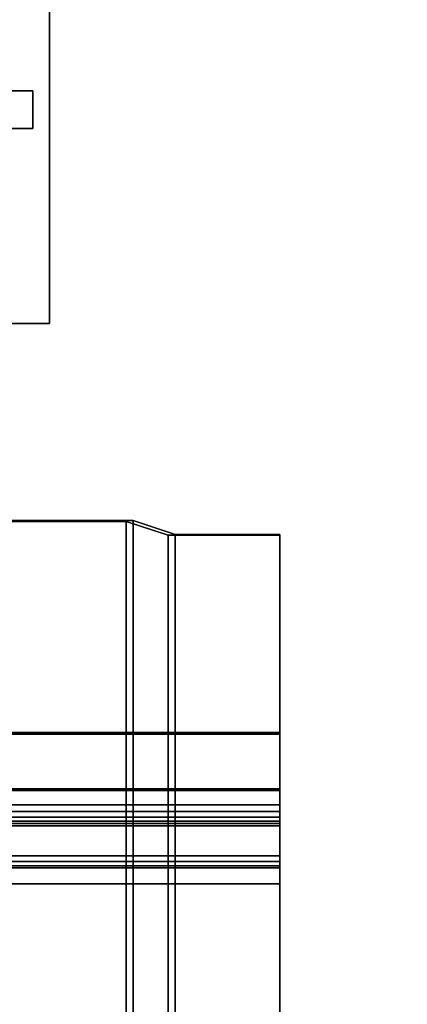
# Model space of a CAD drawing. Extents: x -48 to 48, y -49.6 to 48.
# Tile 181 of 256: x 5.8 to 15, y -27.2 to -3.8. Entities that reach past the tile are written whole.
import ezdxf

# ---------------------------------------------------------------- set-up
doc = ezdxf.new("R2010")
doc.units = 0

msp = doc.modelspace()

# ---------------------------------------------------------------- linework, layer by layer
at = {"layer": '10B4 [65]', "color": 1}
for points, invisible_edges in [([(12, -20.8022, 97.7616), (-12, -20.8022, 97.7616), (-12, -20.7641, 97.9783)], 12), ([(12, -20.8022, 97.7616), (-12, -20.7641, 97.9783), (12, -20.7641, 97.9783)], 1), ([(12, -20.7641, 97.9783), (-12, -20.7641, 97.9783), (-12, -22.99, 98.3695)], 12), ([(12, -20.7641, 97.9783), (-12, -22.99, 98.3695), (12, -22.99, 98.3695)], 1), ([(12, -22.4928, 97.7765), (-12, -22.4928, 97.7765), (-12, -20.8022, 97.7616)], 12), ([(12, -22.4928, 97.7765), (-12, -20.8022, 97.7616), (12, -20.8022, 97.7616)], 1), ([(12, -22.99, 98.3695), (12, -20.8022, 97.7616), (12, -20.7641, 97.9783)], 1), ([(12, -22.99, 98.3695), (12, -22.4928, 97.7765), (12, -20.8022, 97.7616)], 13), ([(12, -22.111, 90.3157), (-12, -22.111, 90.3157), (-12, -23.7054, 90.8782)], 12), ([(12, -22.111, 90.3157), (-12, -23.7054, 90.8782), (12, -23.7054, 90.8782)], 1), ([(12, -22.1491, 90.0991), (-12, -22.1491, 90.0991), (-12, -22.111, 90.3157)], 12), ([(12, -22.1491, 90.0991), (-12, -22.111, 90.3157), (12, -22.111, 90.3157)], 1), ([(12, -24.375, 90.4903), (-12, -24.375, 90.4903), (-12, -22.1491, 90.0991)], 12), ([(12, -24.375, 90.4903), (-12, -22.1491, 90.0991), (12, -22.1491, 90.0991)], 1), ([(12, -24.375, 90.4903), (12, -22.1491, 90.0991), (12, -22.111, 90.3157)], 12), ([(12, -24.375, 90.4903), (12, -22.111, 90.3157), (12, -23.7054, 90.8782)], 13), ([(12, -22.6464, 97.7507), (-12, -22.6464, 97.7507), (-12, -22.4928, 97.7765)], 12), ([(12, -22.6464, 97.7507), (-12, -22.4928, 97.7765), (12, -22.4928, 97.7765)], 1), ([(12, -22.99, 98.3695), (12, -22.6464, 97.7507), (12, -22.4928, 97.7765)], 13), ([(12, -22.7817, 97.6735), (-12, -22.7817, 97.6735), (-12, -22.6464, 97.7507)], 12), ([(12, -22.7817, 97.6735), (-12, -22.6464, 97.7507), (12, -22.6464, 97.7507)], 1), ([(12, -22.8822, 97.5545), (-12, -22.8822, 97.5545), (-12, -22.7817, 97.6735)], 12), ([(12, -22.8822, 97.5545), (-12, -22.7817, 97.6735), (12, -22.7817, 97.6735)], 1), ([(12, -22.99, 98.3695), (12, -22.7817, 97.6735), (12, -22.6464, 97.7507)], 13), ([(12, -22.99, 98.3695), (12, -22.8822, 97.5545), (12, -22.7817, 97.6735)], 13), ([(12, -22.9356, 97.4081), (-12, -22.9356, 97.4081), (-12, -22.8822, 97.5545)], 12), ([(12, -22.9356, 97.4081), (-12, -22.8822, 97.5545), (12, -22.8822, 97.5545)], 1), ([(12, -23.996, 91.3756), (-12, -23.996, 91.3756), (-12, -22.9356, 97.4081)], 12), ([(12, -23.996, 91.3756), (-12, -22.9356, 97.4081), (12, -22.9356, 97.4081)], 1), ([(12, -22.99, 98.3695), (-12, -22.99, 98.3695), (-12, -24.375, 90.4903)], 12), ([(12, -22.99, 98.3695), (-12, -24.375, 90.4903), (12, -24.375, 90.4903)], 1), ([(12, -22.99, 98.3695), (12, -22.9356, 97.4081), (12, -22.8822, 97.5545)], 13), ([(12, -22.99, 98.3695), (12, -23.996, 91.3756), (12, -22.9356, 97.4081)], 13), ([(12, -22.99, 98.3695), (12, -24.375, 90.4903), (12, -23.996, 91.3756)], 14), ([(12, -23.7054, 90.8782), (-12, -23.7054, 90.8782), (-12, -23.841, 90.9549)], 12), ([(12, -23.7054, 90.8782), (-12, -23.841, 90.9549), (12, -23.841, 90.9549)], 1), ([(12, -24.375, 90.4903), (12, -23.7054, 90.8782), (12, -23.841, 90.9549)], 13), ([(12, -23.841, 90.9549), (-12, -23.841, 90.9549), (-12, -23.9419, 91.0736)], 12), ([(12, -23.841, 90.9549), (-12, -23.9419, 91.0736), (12, -23.9419, 91.0736)], 1), ([(12, -23.9419, 91.0736), (-12, -23.9419, 91.0736), (-12, -23.9957, 91.2198)], 12), ([(12, -23.9419, 91.0736), (-12, -23.9957, 91.2198), (12, -23.9957, 91.2198)], 1), ([(12, -24.375, 90.4903), (12, -23.841, 90.9549), (12, -23.9419, 91.0736)], 13), ([(12, -24.375, 90.4903), (12, -23.9419, 91.0736), (12, -23.9957, 91.2198)], 13), ([(12, -23.9957, 91.2198), (-12, -23.9957, 91.2198), (-12, -23.996, 91.3756)], 12), ([(12, -23.9957, 91.2198), (-12, -23.996, 91.3756), (12, -23.996, 91.3756)], 1), ([(12, -24.375, 90.4903), (12, -23.9957, 91.2198), (12, -23.996, 91.3756)], 13)]:
    msp.add_3dface(points, dxfattribs=dict(at, invisible_edges=invisible_edges))
at = {"layer": '1C1 [1]', "color": 1}
for points, invisible_edges in [([(-6.5, -11), (6.5, -11), (6.5, 11)], 12), ([(-6.5, -11), (6.5, 11), (-6.5, 11)], 1), ([(-6.5, 11, -1.5), (6.5, 11, -1.5), (6.5, -11, -1.5)], 12), ([(-6.5, 11, -1.5), (6.5, -11, -1.5), (-6.5, -11, -1.5)], 1), ([(6.5, -11), (6.5, -11, -1.5), (6.5, 11, -1.5)], 12), ([(6.5, -11), (6.5, 11, -1.5), (6.5, 11)], 1), ([(1.1875, -5.45), (6.1, -6.35), (-6.1, -6.35)], 13), ([(-6.1, -5.45, 21), (-6.1, -6.35, 21), (6.1, -6.35, 21)], 12), ([(-6.1, -5.45, 21), (6.1, -6.35, 21), (6.1, -5.45, 21)], 13), ([(1.1875, -5.45), (6.1, -5.45), (6.1, -6.35)], 12), ([(6.1, -5.45, 21), (6.1, -5.45), (1.1875, -5.45)], 12), ([(6.1, -5.45, 21), (1.1875, -5.45), (1.1875, -5.45, 21)], 1), ([(6.1, -6.35), (6.1, -5.45), (6.1, -5.45, 21)], 12), ([(6.1, -6.35), (6.1, -5.45, 21), (6.1, -6.35, 21)], 1), ([(-6.1, -6.35, 21), (-6.1, -6.35), (6.1, -6.35)], 12), ([(-6.1, -6.35, 21), (6.1, -6.35), (6.1, -6.35, 21)], 1), ([(-6.5, -11), (-6.5, -11, -1.5), (6.5, -11, -1.5)], 12), ([(-6.5, -11), (6.5, -11, -1.5), (6.5, -11)], 1)]:
    msp.add_3dface(points, dxfattribs=dict(at, invisible_edges=invisible_edges))
at = {"layer": '2C1 [2]', "color": 1}
for points, invisible_edges in [([(0.1725, -4.5375, 46.625), (5.35616, -3.26306, 46.625), (15.0475, 3.225, 46.625)], 15), ([(0.1725, -4.5375, 46.625), (15.0475, 3.225, 46.625), (5.5475, 3.225, 46.625)], 13), ([(0.1725, -4.5375, 30.0375), (5.35616, -3.26306, 30.0375), (15.0475, 3.225, 30.0375)], 15), ([(0.1725, -4.5375, 30.0375), (15.0475, 3.225, 30.0375), (5.5475, 3.225, 30.0375)], 13)]:
    msp.add_3dface(points, dxfattribs=dict(at, invisible_edges=invisible_edges))
at = {"layer": 'M_58 [69]', "color": 0}
for points, invisible_edges in [([(3.5, -15.7066, 99.1516), (8.5, -15.7066, 99.1516), (8.33436, -15.7239, 99.0531)], 14), ([(3.5, -15.7066, 99.1516), (8.33436, -15.7239, 99.0531), (3.66564, -15.7239, 99.0531)], 13), ([(8.5, -39.3442, 103.307), (8.5, -15.7066, 99.1516), (3.5, -15.7066, 99.1516)], 12), ([(8.5, -39.3442, 103.307), (3.5, -15.7066, 99.1516), (3.5, -39.3442, 103.307)], 1), ([(3.66564, -39.3615, 103.208), (3.66564, -15.7239, 99.0531), (8.33436, -15.7239, 99.0531)], 12), ([(3.66564, -39.3615, 103.208), (8.33436, -15.7239, 99.0531), (8.33436, -39.3615, 103.208)], 1), ([(8.5, -15.7066, 99.1516), (9.33436, -16.0528, 97.1818), (8.33436, -15.7239, 99.0531)], 13), ([(8.33436, -39.3615, 103.208), (8.33436, -15.7239, 99.0531), (9.33436, -16.0528, 97.1818)], 12), ([(8.5, -15.7066, 99.1516), (9.5, -16.0355, 97.2803), (9.33436, -16.0528, 97.1818)], 14), ([(9.5, -39.6731, 101.435), (9.5, -16.0355, 97.2803), (8.5, -15.7066, 99.1516)], 12), ([(9.5, -39.6731, 101.435), (8.5, -15.7066, 99.1516), (8.5, -39.3442, 103.307)], 1), ([(8.33436, -39.3615, 103.208), (9.33436, -16.0528, 97.1818), (9.33436, -39.6904, 101.337)], 1), ([(9.5, -16.0355, 97.2803), (12, -16.0528, 97.1818), (9.33436, -16.0528, 97.1818)], 13), ([(9.33436, -39.6904, 101.337), (9.33436, -16.0528, 97.1818), (12, -16.0528, 97.1818)], 12), ([(9.33436, -39.6904, 101.337), (12, -16.0528, 97.1818), (12, -39.6904, 101.337)], 1), ([(9.5, -16.0355, 97.2803), (12, -16.0355, 97.2803), (12, -16.0528, 97.1818)], 12), ([(12, -39.6731, 101.435), (12, -16.0355, 97.2803), (9.5, -16.0355, 97.2803)], 12), ([(12, -39.6731, 101.435), (9.5, -16.0355, 97.2803), (9.5, -39.6731, 101.435)], 1), ([(12, -39.6904, 101.337), (12, -16.0528, 97.1818), (12, -16.0355, 97.2803)], 12), ([(12, -39.6904, 101.337), (12, -16.0355, 97.2803), (12, -39.6731, 101.435)], 1)]:
    msp.add_3dface(points, dxfattribs=dict(at, invisible_edges=invisible_edges))

doc.saveas('drawing.dxf')
